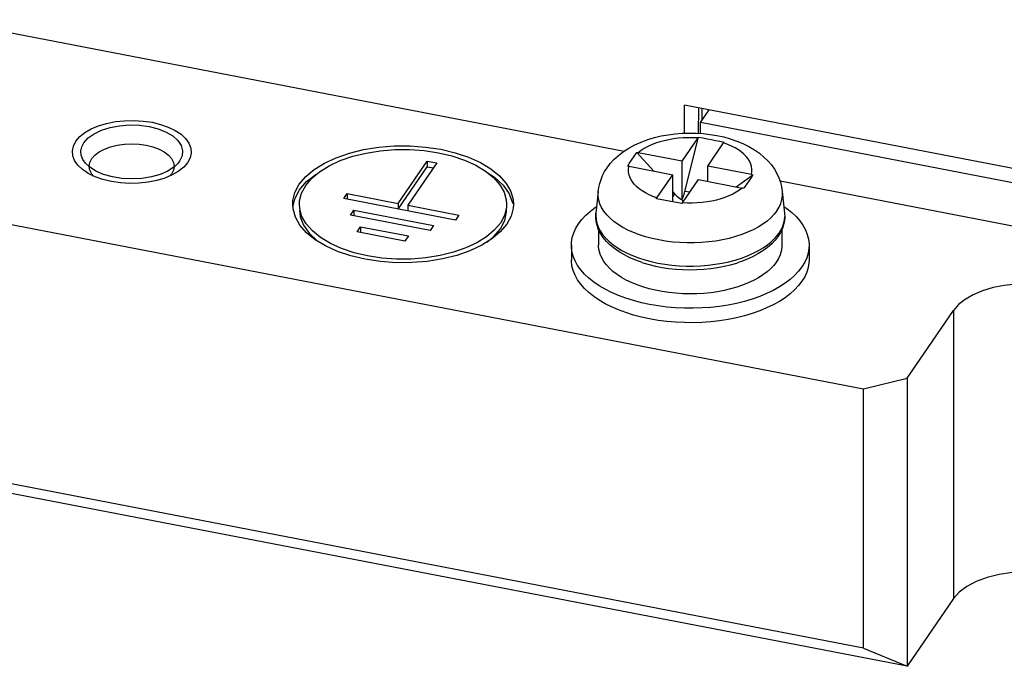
# Model space of a CAD drawing. Header units: millimetres. Extents: x -728 to -141, y -62 to 525.
# Tile 119 of 186: x -235 to -206, y 343 to 362. Entities that reach past the tile are written whole.
import ezdxf

# ---------------------------------------------------------------- set-up
doc = ezdxf.new("R2010")
doc.units = ezdxf.units.MM
doc.header["$LTSCALE"] = 23.1
doc.layers.add('R912005502_AM_0', color=7, linetype='CONTINUOUS')

msp = doc.modelspace()

# ---------------------------------------------------------------- linework, layer by layer
at = {"layer": 'R912005502_AM_0', "color": 7}
for p, q in [((-254.359, 365.325), (-217.611, 358.238)), ((-266.472, 362.022), (-210.56, 351.239)), ((-205.495, 357.597), (-215.832, 359.591)), ((-215.832, 358.767), (-215.832, 359.591)), ((-215.422, 359.512), (-215.427, 358.764)), ((-215.315, 359.144), (-215.313, 359.491)), ((-215.362, 359.076), (-215.105, 359.451)), ((-205.965, 357.264), (-215.362, 359.076)), ((-215.362, 358.76), (-215.362, 359.076)), ((-215.901, 357.943), (-215.432, 358.627)), ((-215.821, 357.054), (-215.416, 358.649)), ((-215.15, 357.798), (-214.68, 358.482)), ((-230.389, 358.039), (-230.463, 357.897)), ((-217.235, 358.199), (-216.736, 357.653)), ((-215.901, 357.943), (-217.192, 358.192)), ((-233.338, 357.675), (-233.357, 357.79)), ((-230.857, 357.79), (-230.876, 357.675)), ((-230.578, 357.763), (-230.741, 357.635)), ((-230.463, 357.897), (-230.578, 357.763)), ((-224.261, 356.701), (-223.406, 357.946)), ((-224.261, 356.531), (-223.406, 357.776)), ((-223.124, 357.891), (-223.979, 356.646)), ((-223.406, 357.946), (-223.124, 357.891)), ((-223.406, 357.946), (-223.406, 357.776)), ((-223.406, 357.776), (-223.227, 357.742)), ((-217.466, 357.794), (-216.175, 357.545)), ((-217.462, 357.87), (-217.395, 357.969)), ((-215.901, 356.8), (-215.901, 357.943)), ((-213.859, 357.549), (-215.15, 357.798)), ((-215.15, 357.347), (-215.15, 357.798)), ((-230.932, 357.564), (-230.982, 357.507)), ((-230.876, 357.675), (-230.932, 357.564)), ((-230.741, 357.635), (-230.914, 357.536)), ((-226.959, 357.342), (-226.681, 357.564)), ((-216.645, 356.861), (-216.175, 357.545)), ((-216.175, 356.744), (-216.175, 357.545)), ((-214.315, 357.186), (-213.816, 357.54)), ((-213.816, 357.54), (-213.862, 357.472)), ((-227.174, 357.093), (-226.959, 357.342)), ((-227.105, 357.002), (-226.986, 357.226)), ((-226.986, 357.226), (-226.806, 357.439)), ((-215.893, 356.716), (-215.423, 357.4)), ((-215.423, 357.4), (-214.133, 357.151)), ((-205.965, 355.992), (-213.017, 357.352)), ((-227.31, 356.829), (-227.174, 357.093)), ((-225.867, 356.841), (-225.764, 356.991)), ((-225.764, 356.991), (-224.261, 356.701)), ((-225.764, 356.991), (-225.764, 356.821)), ((-220.996, 356.979), (-220.895, 356.714)), ((-218.373, 357.053), (-218.439, 356.41)), ((-216.175, 357.039), (-216.122, 356.98)), ((-216.122, 356.98), (-216.175, 356.902)), ((-215.679, 357.027), (-215.821, 357.054)), ((-212.952, 357.053), (-212.886, 356.41)), ((-227.369, 356.674), (-227.363, 356.783)), ((-227.359, 356.537), (-227.369, 356.674)), ((-227.363, 356.587), (-227.31, 356.829)), ((-222.578, 356.207), (-225.867, 356.841)), ((-224.261, 356.701), (-224.261, 356.531)), ((-223.979, 356.646), (-222.475, 356.356)), ((-223.979, 356.646), (-223.979, 356.477)), ((-220.895, 356.714), (-220.892, 356.695)), ((-220.88, 356.81), (-220.87, 356.674)), ((-216.285, 356.765), (-216.66, 356.837)), ((-215.909, 356.692), (-216.285, 356.765)), ((-215.871, 356.748), (-215.901, 356.8)), ((-225.671, 356.352), (-225.568, 356.502)), ((-223.321, 355.899), (-225.671, 356.352)), ((-225.568, 356.502), (-223.219, 356.049)), ((-225.568, 356.502), (-225.568, 356.332)), ((-222.475, 356.356), (-222.578, 356.207)), ((-221.072, 356.448), (-221.07, 356.504)), ((-220.938, 356.323), (-221.066, 356.085)), ((-218.439, 356.41), (-218.443, 356.343)), ((-225.474, 355.863), (-225.372, 356.013)), ((-225.372, 356.013), (-223.962, 355.741)), ((-225.372, 356.013), (-225.372, 355.843)), ((-223.219, 356.049), (-223.321, 355.899)), ((-221.066, 356.085), (-221.258, 355.858)), ((-224.065, 355.592), (-225.474, 355.863)), ((-223.962, 355.741), (-224.065, 355.592)), ((-221.655, 355.558), (-221.456, 355.718)), ((-221.258, 355.858), (-221.503, 355.652)), ((-221.456, 355.718), (-221.254, 355.951)), ((-218.362, 355.93), (-218.362, 355.466)), ((-213.112, 355.742), (-213.049, 355.825)), ((-213.004, 355.844), (-213.072, 355.733)), ((-213.049, 355.825), (-212.996, 355.91)), ((-212.951, 355.956), (-213.004, 355.844)), ((-212.962, 355.932), (-212.962, 355.466)), ((-219.162, 355.466), (-219.162, 355.042)), ((-212.162, 355.466), (-212.162, 355.042)), ((-210.56, 343.606), (-266.472, 354.39)), ((-214.12, 354.292), (-214.294, 354.233)), ((-209.278, 343.075), (-267.069, 354.221)), ((-216.874, 354.188), (-217.055, 354.241)), ((-214.294, 354.233), (-214.476, 354.181)), ((-209.278, 351.555), (-207.91, 353.547)), ((-207.91, 353.547), (-207.91, 345.067)), ((-210.56, 351.239), (-209.278, 351.555)), ((-209.278, 351.555), (-209.278, 343.075)), ((-210.56, 343.606), (-210.56, 351.239)), ((-207.91, 345.067), (-209.278, 343.075)), ((-210.56, 343.606), (-209.278, 343.075))]:
    msp.add_line(p, q, dxfattribs=at)
for points in [[(-233.517, 358.486), (-233.39, 358.626), (-233.215, 358.75), (-232.997, 358.854), (-232.741, 358.934), (-232.465, 358.986), (-232.175, 359.008), (-231.883, 359), (-231.594, 358.961), (-231.33, 358.894), (-231.096, 358.801), (-230.9, 358.686), (-230.748, 358.55), (-230.65, 358.404), (-230.609, 358.25), (-230.624, 358.095), (-230.698, 357.942)], [(-233.3, 358.892), (-233.086, 358.983), (-232.847, 359.054), (-232.59, 359.106), (-232.32, 359.134), (-232.046, 359.141), (-231.773, 359.124), (-231.509, 359.086), (-231.259, 359.025), (-231.03, 358.945), (-230.827, 358.846), (-230.656, 358.733), (-230.521, 358.606), (-230.425, 358.47), (-230.37, 358.327)], [(-233.752, 358.531), (-233.636, 358.665), (-233.486, 358.785), (-233.3, 358.892)], [(-218.112, 357.747), (-218.019, 357.871), (-217.908, 357.993), (-217.778, 358.112), (-217.631, 358.225), (-217.469, 358.329), (-217.293, 358.423), (-217.108, 358.506), (-216.915, 358.577), (-216.718, 358.637), (-216.516, 358.685), (-216.313, 358.722), (-216.107, 358.748), (-215.901, 358.765), (-215.694, 358.771), (-215.487, 358.768), (-215.282, 358.755), (-215.078, 358.731), (-214.876, 358.698), (-214.678, 358.655), (-214.483, 358.601), (-214.293, 358.536), (-214.11, 358.46), (-213.936, 358.374), (-213.773, 358.278), (-213.626, 358.175), (-213.493, 358.065), (-213.376, 357.951), (-213.274, 357.831), (-213.185, 357.707), (-213.111, 357.579), (-213.053, 357.452), (-213.007, 357.324), (-212.973, 357.19), (-212.952, 357.053)], [(-215.432, 358.627), (-215.578, 358.634), (-215.724, 358.634), (-215.87, 358.628), (-216.014, 358.616), (-216.157, 358.598), (-216.296, 358.574), (-216.431, 358.544), (-216.561, 358.509), (-216.685, 358.468), (-216.802, 358.422), (-216.913, 358.371), (-217.015, 358.315), (-217.108, 358.256), (-217.192, 358.192)], [(-215.432, 358.627), (-215.428, 358.633), (-215.424, 358.638), (-215.42, 358.644), (-215.416, 358.649)], [(-215.416, 358.649), (-215.288, 358.625), (-215.162, 358.601), (-215.04, 358.578), (-214.918, 358.554), (-214.792, 358.529), (-214.664, 358.504)], [(-233.844, 358.101), (-233.856, 358.247), (-233.825, 358.389), (-233.752, 358.531)], [(-233.354, 357.773), (-233.467, 357.879), (-233.549, 357.996), (-233.596, 358.118), (-233.606, 358.243), (-233.58, 358.364), (-233.517, 358.486)], [(-233.282, 358.017), (-233.19, 358.121), (-233.065, 358.216), (-232.911, 358.297), (-232.732, 358.364), (-232.535, 358.413), (-232.324, 358.442), (-232.107, 358.452), (-231.89, 358.442), (-231.68, 358.413), (-231.482, 358.364), (-231.304, 358.298), (-231.15, 358.216)], [(-230.37, 358.327), (-230.358, 358.182), (-230.389, 358.039)], [(-227.174, 357.263), (-226.982, 357.489), (-226.737, 357.695), (-226.436, 357.881), (-226.088, 358.044), (-225.7, 358.178), (-225.28, 358.282), (-224.836, 358.353), (-224.377, 358.39), (-223.914, 358.392), (-223.454, 358.359), (-223.008, 358.292), (-222.585, 358.192), (-222.193, 358.06), (-221.84, 357.901), (-221.534, 357.716), (-221.28, 357.511), (-221.084, 357.288), (-220.95, 357.053), (-220.88, 356.81)], [(-214.664, 358.504), (-214.668, 358.499), (-214.672, 358.493), (-214.676, 358.488), (-214.68, 358.482)], [(-213.859, 357.549), (-213.847, 357.627), (-213.846, 357.704), (-213.856, 357.781), (-213.879, 357.858), (-213.913, 357.933), (-213.958, 358.007), (-214.015, 358.079), (-214.082, 358.147), (-214.159, 358.213), (-214.246, 358.276), (-214.343, 358.334), (-214.448, 358.388), (-214.56, 358.437), (-214.68, 358.482)], [(-233.693, 357.822), (-233.789, 357.959), (-233.844, 358.101)], [(-231.15, 358.216), (-231.025, 358.121), (-230.932, 358.017), (-230.876, 357.905), (-230.857, 357.79)], [(-226.806, 357.439), (-226.576, 357.632), (-226.293, 357.807), (-225.967, 357.96), (-225.602, 358.086), (-225.208, 358.183), (-224.792, 358.25), (-224.361, 358.285), (-223.926, 358.286), (-223.495, 358.256), (-223.077, 358.192), (-222.679, 358.098), (-222.312, 357.975), (-221.98, 357.825), (-221.693, 357.652), (-221.454, 357.459), (-221.271, 357.25), (-221.145, 357.03), (-221.08, 356.802), (-221.07, 356.674)], [(-217.395, 357.969), (-217.306, 358.099), (-217.283, 358.132), (-217.259, 358.165), (-217.235, 358.199)], [(-217.235, 358.199), (-217.224, 358.198), (-217.214, 358.196), (-217.203, 358.194), (-217.192, 358.192)], [(-233.473, 357.635), (-233.558, 357.696), (-233.693, 357.822)], [(-233.357, 357.79), (-233.338, 357.905), (-233.282, 358.017)], [(-230.86, 357.773), (-231.045, 357.653), (-231.271, 357.554), (-231.529, 357.481), (-231.814, 357.435), (-232.106, 357.419), (-232.397, 357.434), (-232.677, 357.479), (-232.94, 357.553), (-233.167, 357.651), (-233.354, 357.773)], [(-230.698, 357.942), (-230.718, 357.914), (-230.741, 357.886), (-230.768, 357.856), (-230.795, 357.829), (-230.827, 357.8), (-230.86, 357.773)], [(-218.373, 357.053), (-218.356, 357.171), (-218.328, 357.289), (-218.29, 357.406), (-218.242, 357.521), (-218.183, 357.635), (-218.112, 357.747)], [(-217.508, 357.801), (-217.485, 357.836), (-217.462, 357.87)], [(-217.466, 357.794), (-217.477, 357.796), (-217.488, 357.798), (-217.498, 357.799), (-217.508, 357.801)], [(-216.645, 356.861), (-216.765, 356.906), (-216.877, 356.955), (-216.982, 357.009), (-217.078, 357.067), (-217.165, 357.13), (-217.243, 357.195), (-217.31, 357.264), (-217.366, 357.336), (-217.412, 357.41), (-217.446, 357.485), (-217.468, 357.562), (-217.479, 357.639), (-217.478, 357.716), (-217.466, 357.794)], [(-233.185, 357.483), (-233.387, 357.582), (-233.473, 357.635)], [(-233.231, 357.506), (-233.282, 357.564), (-233.338, 357.675)], [(-230.914, 357.536), (-231.128, 357.445), (-231.368, 357.374), (-231.625, 357.323), (-231.894, 357.294), (-232.168, 357.287), (-232.441, 357.304), (-232.706, 357.343), (-232.955, 357.403), (-233.185, 357.483)], [(-221.642, 357.611), (-221.425, 357.467), (-221.175, 357.232), (-220.996, 356.979)], [(-213.862, 357.472), (-214.066, 357.176), (-214.09, 357.142)], [(-213.859, 357.549), (-213.848, 357.547), (-213.837, 357.545), (-213.827, 357.542), (-213.816, 357.54)], [(-227.363, 356.783), (-227.301, 357.024), (-227.174, 357.263)], [(-227.169, 356.674), (-227.164, 356.776), (-227.105, 357.002)], [(-213.112, 356.483), (-213.192, 356.378), (-213.288, 356.277), (-213.399, 356.181), (-213.523, 356.089), (-213.661, 356.003), (-213.811, 355.923), (-213.973, 355.849), (-214.145, 355.782), (-214.326, 355.723), (-214.515, 355.671), (-214.712, 355.627), (-214.914, 355.592), (-215.121, 355.565), (-215.332, 355.547), (-215.544, 355.538), (-215.757, 355.537), (-215.97, 355.546), (-216.18, 355.563), (-216.388, 355.589), (-216.591, 355.623), (-216.788, 355.666), (-216.978, 355.717), (-217.161, 355.775), (-217.334, 355.841), (-217.496, 355.914), (-217.648, 355.994), (-217.787, 356.079), (-217.913, 356.17), (-218.025, 356.266), (-218.122, 356.367), (-218.205, 356.471), (-218.272, 356.578), (-218.322, 356.688), (-218.357, 356.799), (-218.374, 356.912), (-218.375, 357.025), (-218.373, 357.053)], [(-216.122, 356.98), (-216.089, 356.946), (-216.055, 356.913), (-216.018, 356.882), (-215.981, 356.853), (-215.942, 356.825), (-215.901, 356.8)], [(-215.901, 356.8), (-215.887, 356.839), (-215.873, 356.88), (-215.859, 356.922), (-215.846, 356.965), (-215.833, 357.009), (-215.821, 357.054)], [(-214.133, 357.151), (-214.217, 357.087), (-214.31, 357.028), (-214.412, 356.972), (-214.522, 356.921), (-214.64, 356.875), (-214.764, 356.834), (-214.894, 356.798), (-215.029, 356.768), (-215.168, 356.744), (-215.311, 356.726), (-215.455, 356.714), (-215.601, 356.709), (-215.747, 356.709), (-215.893, 356.716)], [(-214.09, 357.142), (-214.1, 357.144), (-214.111, 357.146), (-214.122, 357.149), (-214.133, 357.151)], [(-213.112, 356.483), (-213.047, 356.59), (-212.998, 356.7), (-212.965, 356.812), (-212.95, 356.924), (-212.951, 357.037), (-212.952, 357.053)], [(-221.254, 356.121), (-221.434, 355.908), (-221.664, 355.715), (-221.946, 355.54), (-222.273, 355.387), (-222.637, 355.261), (-223.031, 355.164), (-223.448, 355.097), (-223.878, 355.062), (-224.313, 355.061), (-224.744, 355.092), (-225.163, 355.155), (-225.56, 355.249), (-225.928, 355.372), (-226.259, 355.522), (-226.546, 355.695), (-226.785, 355.888), (-226.968, 356.097), (-227.095, 356.317), (-227.16, 356.546), (-227.169, 356.674)], [(-221.07, 356.674), (-221.076, 356.571), (-221.134, 356.345), (-221.254, 356.121)], [(-220.87, 356.674), (-220.876, 356.564), (-220.938, 356.323)], [(-218.951, 356.101), (-218.852, 356.23), (-218.736, 356.353), (-218.602, 356.473), (-218.452, 356.586), (-218.419, 356.608)], [(-216.66, 356.837), (-216.657, 356.843), (-216.653, 356.849), (-216.649, 356.855), (-216.645, 356.861)], [(-215.893, 356.716), (-215.897, 356.71), (-215.901, 356.704), (-215.905, 356.698), (-215.909, 356.692)], [(-212.906, 356.607), (-212.821, 356.549), (-212.676, 356.434), (-212.548, 356.313), (-212.437, 356.187), (-212.345, 356.057), (-212.271, 355.924), (-212.216, 355.789), (-212.18, 355.651), (-212.164, 355.513), (-212.162, 355.466)], [(-227.155, 356.059), (-227.29, 356.294), (-227.359, 356.537)], [(-227.17, 356.504), (-227.146, 356.307), (-227.052, 356.058), (-226.883, 355.821), (-226.648, 355.6), (-226.583, 355.557)], [(-221.254, 355.951), (-221.125, 356.199), (-221.072, 356.448)], [(-218.361, 355.925), (-218.405, 356.046), (-218.432, 356.167), (-218.444, 356.289), (-218.439, 356.41)], [(-218.443, 356.343), (-218.437, 356.231), (-218.415, 356.118), (-218.375, 356.006)], [(-212.996, 355.91), (-212.951, 356.002), (-212.915, 356.101), (-212.891, 356.206), (-212.882, 356.315)], [(-212.886, 356.41), (-212.881, 356.297), (-212.89, 356.183), (-212.913, 356.069), (-212.951, 355.956)], [(-221.503, 355.652), (-221.804, 355.466), (-222.151, 355.303), (-222.54, 355.169), (-222.96, 355.065), (-223.404, 354.994), (-223.862, 354.957), (-224.326, 354.955), (-224.785, 354.988), (-225.231, 355.055), (-225.655, 355.156), (-226.046, 355.287), (-226.399, 355.446), (-226.705, 355.631), (-226.96, 355.836), (-227.155, 356.059)], [(-219.162, 355.466), (-219.158, 355.559), (-219.135, 355.697), (-219.093, 355.834), (-219.032, 355.968), (-218.951, 356.101)], [(-218.375, 356.006), (-218.32, 355.895), (-218.249, 355.788), (-218.163, 355.684), (-218.062, 355.585), (-217.947, 355.489), (-217.819, 355.399), (-217.678, 355.314), (-217.525, 355.235), (-217.36, 355.162), (-217.186, 355.097)], [(-217.075, 354.958), (-217.265, 355.026), (-217.439, 355.1), (-217.603, 355.182), (-217.755, 355.271), (-217.894, 355.368), (-218.02, 355.47), (-218.13, 355.579), (-218.223, 355.692), (-218.3, 355.807), (-218.361, 355.925)], [(-217.186, 355.097), (-217.003, 355.038), (-216.812, 354.987), (-216.614, 354.945), (-216.411, 354.91), (-216.203, 354.884), (-215.991, 354.866), (-215.778, 354.857), (-215.564, 354.857), (-215.351, 354.865), (-215.14, 354.882), (-214.932, 354.907), (-214.728, 354.941), (-214.53, 354.983), (-214.339, 355.033), (-214.154, 355.091), (-213.978, 355.157), (-213.811, 355.23), (-213.656, 355.309), (-213.516, 355.392), (-213.391, 355.479), (-213.281, 355.568), (-213.189, 355.656), (-213.112, 355.742)], [(-213.072, 355.733), (-213.16, 355.618), (-213.265, 355.508), (-213.385, 355.403), (-213.521, 355.303), (-213.67, 355.211), (-213.832, 355.126), (-214.004, 355.049), (-214.185, 354.98), (-214.249, 354.959)], [(-212.373, 354.832), (-212.472, 354.703), (-212.589, 354.579), (-212.722, 354.46), (-212.872, 354.347), (-213.038, 354.239), (-213.219, 354.139), (-213.413, 354.046), (-213.619, 353.961), (-213.837, 353.884), (-214.066, 353.816), (-214.303, 353.757), (-214.548, 353.708), (-214.799, 353.669), (-215.055, 353.64), (-215.314, 353.621), (-215.575, 353.612), (-215.837, 353.614), (-216.098, 353.626), (-216.356, 353.649), (-216.61, 353.681), (-216.859, 353.724), (-217.102, 353.776), (-217.336, 353.838), (-217.561, 353.908), (-217.776, 353.988), (-217.978, 354.076), (-218.168, 354.171), (-218.344, 354.274), (-218.504, 354.384), (-218.649, 354.499), (-218.777, 354.62), (-218.888, 354.746), (-218.98, 354.876), (-219.054, 355.009), (-219.109, 355.144), (-219.145, 355.282), (-219.161, 355.42), (-219.162, 355.466)], [(-217.055, 354.241), (-217.228, 354.301), (-217.392, 354.368), (-217.546, 354.441), (-217.689, 354.521), (-217.819, 354.606), (-217.938, 354.696), (-218.042, 354.791), (-218.133, 354.889), (-218.209, 354.991), (-218.27, 355.096), (-218.316, 355.203), (-218.346, 355.312), (-218.361, 355.421), (-218.362, 355.466)], [(-212.962, 355.466), (-212.965, 355.406), (-212.982, 355.297), (-213.014, 355.188), (-213.062, 355.082), (-213.125, 354.977), (-213.203, 354.876), (-213.296, 354.777), (-213.403, 354.683), (-213.523, 354.594), (-213.655, 354.51), (-213.799, 354.431), (-213.954, 354.358), (-214.12, 354.292)], [(-212.162, 355.466), (-212.167, 355.374), (-212.19, 355.236), (-212.232, 355.099), (-212.293, 354.965), (-212.373, 354.832)], [(-212.373, 354.408), (-212.472, 354.279), (-212.589, 354.155), (-212.722, 354.036), (-212.872, 353.923), (-213.038, 353.815), (-213.219, 353.715), (-213.413, 353.622), (-213.619, 353.537), (-213.837, 353.46), (-214.066, 353.392), (-214.303, 353.333), (-214.548, 353.284), (-214.799, 353.245), (-215.055, 353.216), (-215.314, 353.197), (-215.575, 353.188), (-215.837, 353.19), (-216.098, 353.202), (-216.356, 353.225), (-216.61, 353.257), (-216.859, 353.3), (-217.102, 353.352), (-217.336, 353.414), (-217.561, 353.484), (-217.776, 353.564), (-217.978, 353.652), (-218.168, 353.747), (-218.344, 353.85), (-218.504, 353.96), (-218.649, 354.075), (-218.777, 354.196), (-218.888, 354.322), (-218.98, 354.452), (-219.054, 354.585), (-219.109, 354.72), (-219.145, 354.858), (-219.161, 354.996), (-219.162, 355.042)], [(-217.075, 354.958), (-217.055, 354.952), (-216.874, 354.899), (-216.686, 354.854), (-216.491, 354.816), (-216.292, 354.786), (-216.089, 354.765), (-215.884, 354.752), (-215.677, 354.747), (-215.47, 354.751), (-215.264, 354.763), (-215.061, 354.783), (-214.861, 354.811), (-214.666, 354.848), (-214.476, 354.892), (-214.294, 354.944), (-214.249, 354.959)], [(-212.162, 355.042), (-212.167, 354.95), (-212.19, 354.812), (-212.232, 354.675), (-212.293, 354.541), (-212.373, 354.408)], [(-203.546, 353.139), (-203.563, 353.285), (-203.633, 353.468), (-203.757, 353.643), (-203.93, 353.806), (-204.15, 353.952), (-204.41, 354.079), (-204.705, 354.182), (-205.026, 354.26), (-205.366, 354.31), (-205.717, 354.331), (-206.07, 354.323), (-206.416, 354.286), (-206.746, 354.22), (-207.054, 354.128), (-207.33, 354.011), (-207.569, 353.873), (-207.761, 353.719), (-207.91, 353.547)], [(-216.491, 354.105), (-216.686, 354.142), (-216.874, 354.188)], [(-215.264, 354.051), (-215.47, 354.039), (-215.677, 354.036), (-215.883, 354.041), (-216.089, 354.054), (-216.292, 354.075), (-216.491, 354.105)], [(-214.861, 354.1), (-215.061, 354.072), (-215.264, 354.051)], [(-214.476, 354.181), (-214.665, 354.137), (-214.861, 354.1)], [(-205.049, 345.782), (-205.405, 345.833), (-205.796, 345.851), (-206.186, 345.833), (-206.565, 345.779), (-206.921, 345.691), (-207.241, 345.572), (-207.519, 345.425), (-207.741, 345.258), (-207.91, 345.067)]]:
    msp.add_lwpolyline(points, dxfattribs=at)

doc.saveas('drawing.dxf')
